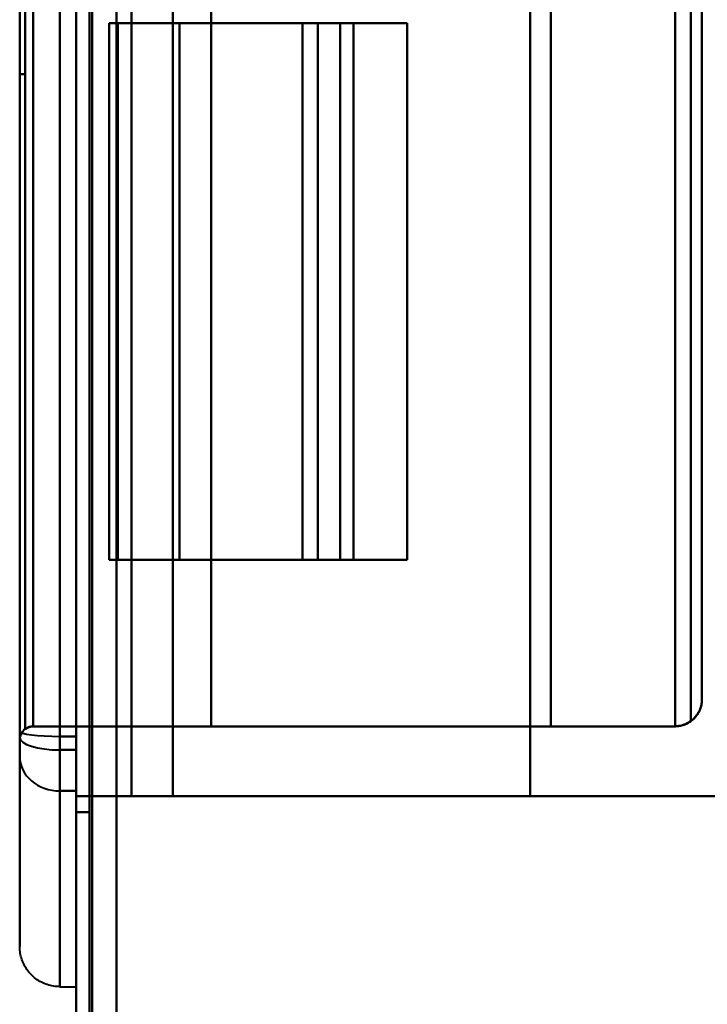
# Model space of a CAD drawing. Header units: millimetres. Extents: x -1110 to 1388, y -120 to 1267.
# Tile 39 of 88: x -372 to -347, y 494 to 530. Entities that reach past the tile are written whole.
import ezdxf

# ---------------------------------------------------------------- set-up
doc = ezdxf.new("R2010")
doc.units = ezdxf.units.MM
doc.layers.add('A-GENM', color=13, linetype='Continuous', lineweight=40)
doc.layers.add('G-IMPT', color=8, linetype='Continuous', lineweight=40)

# ---------------------------------------------------------------- blocks, each defined once
blk = doc.blocks.new('Maintenance r21 - Maintenance r21-755170-Droite')
at = {"layer": 'A-GENM'}
for p, q in [((-370, 0), (-370, 973.372)), ((-370, 973.372), (-370, 0))]:
    blk.add_line(p, q, dxfattribs=at)
blk = doc.blocks.new('NEXA 1000 CALQUES_dwg-755156-Droite')
at = {"layer": 'G-IMPT'}
for p, q in [((-370, 972.772), (-370, 128.972)), ((-370, 972.772), (-370, 128.972)), ((-370.6, 503.192), (-370.6, 598.552)), ((-370.6, 598.552), (-370.6, 503.192)), ((-370.6, 598.552), (-370.6, 503.192)), ((-370.6, 503.192), (-370.6, 598.552)), ((-370, 598.552), (-370, 503.192)), ((-370, 503.192), (-370, 598.552)), ((-370, 598.552), (-370, 503.192)), ((-370, 503.192), (-370, 598.552)), ((-372.1, 598.172), (-372.1, 503.572)), ((-372.1, 598.172), (-372.1, 503.572)), ((-372.1, 503.664), (-372.1, 598.081)), ((-372.1, 598.081), (-372.1, 503.664)), ((-372.1, 598.081), (-372.1, 503.664)), ((-372.1, 503.664), (-372.1, 598.081)), ((-370.6, 503.698), (-370.6, 598.047)), ((-370.6, 598.047), (-370.6, 503.698)), ((-370.6, 598.047), (-370.6, 503.698)), ((-370.6, 503.698), (-370.6, 598.047)), ((-370, 598.047), (-370, 503.698)), ((-370, 503.698), (-370, 598.047)), ((-370, 598.047), (-370, 503.698)), ((-370, 503.698), (-370, 598.047)), ((-372.1, 503.898), (-372.1, 597.846)), ((-372.1, 597.846), (-372.1, 503.898)), ((-372.1, 597.846), (-372.1, 503.898)), ((-372.1, 503.898), (-372.1, 597.846)), ((-346.7, 505.072), (-346.7, 596.672)), ((-346.7, 505.072), (-346.7, 596.672)), ((-372.1, 528.372), (-372.1, 573.372)), ((-372.1, 573.372), (-372.1, 528.372)), ((-372.1, 573.372), (-372.1, 528.372)), ((-372.1, 528.372), (-372.1, 573.372)), ((-371.9, 573.372), (-371.9, 528.372)), ((-371.9, 528.372), (-371.9, 573.372)), ((-371.9, 573.372), (-371.9, 528.372)), ((-371.9, 528.372), (-371.9, 573.372)), ((-368.765, 530.272), (-368.765, 510.272)), ((-368.45, 530.272), (-368.765, 530.272)), ((-368.765, 530.272), (-368.45, 530.272)), ((-368.765, 530.272), (-368.45, 530.272)), ((-368.45, 530.272), (-368.765, 530.272)), ((-361.568, 530.272), (-359.67, 530.272)), ((-359.67, 530.272), (-361.568, 530.272)), ((-359.67, 530.272), (-361.568, 530.272)), ((-361.568, 530.272), (-359.67, 530.272)), ((-360.995, 530.272), (-359.67, 530.272)), ((-359.67, 530.272), (-360.995, 530.272)), ((-359.67, 530.272), (-360.995, 530.272)), ((-360.995, 530.272), (-359.67, 530.272)), ((-357.67, 530.272), (-360.172, 530.272)), ((-360.172, 530.272), (-357.67, 530.272)), ((-360.172, 530.272), (-357.67, 530.272)), ((-357.67, 530.272), (-360.172, 530.272)), ((-359.67, 510.272), (-359.67, 530.272)), ((-359.67, 510.272), (-359.67, 530.272)), ((-357.67, 510.272), (-357.67, 530.272)), ((-368.765, 510.272), (-368.45, 510.272)), ((-368.45, 510.272), (-368.765, 510.272)), ((-368.45, 510.272), (-368.765, 510.272)), ((-368.765, 510.272), (-368.45, 510.272)), ((-359.67, 510.272), (-361.568, 510.272)), ((-361.568, 510.272), (-359.67, 510.272)), ((-361.568, 510.272), (-359.67, 510.272)), ((-359.67, 510.272), (-361.568, 510.272)), ((-359.67, 510.272), (-360.995, 510.272)), ((-360.995, 510.272), (-359.67, 510.272)), ((-360.995, 510.272), (-359.67, 510.272)), ((-359.67, 510.272), (-360.995, 510.272)), ((-360.172, 510.272), (-357.67, 510.272)), ((-357.67, 510.272), (-360.172, 510.272)), ((-357.67, 510.272), (-360.172, 510.272)), ((-360.172, 510.272), (-357.67, 510.272)), ((-364.972, 504.072), (-367.939, 504.072)), ((-367.939, 504.072), (-364.972, 504.072)), ((-364.972, 504.072), (-367.939, 504.072)), ((-367.939, 504.072), (-364.972, 504.072)), ((-372.1, 502.955), (-372.1, 503.898)), ((-372.1, 503.898), (-372.1, 502.955)), ((-372.1, 503.898), (-372.1, 502.955)), ((-372.1, 502.955), (-372.1, 503.898)), ((-372.1, 502.955), (-372.1, 503.664)), ((-372.1, 503.664), (-372.1, 502.955)), ((-372.1, 503.664), (-372.1, 502.955)), ((-372.1, 502.955), (-372.1, 503.664)), ((-370.6, 501.665), (-370.6, 503.698)), ((-370.6, 503.698), (-370.6, 501.665)), ((-370.6, 503.698), (-370.6, 501.665)), ((-370.6, 501.665), (-370.6, 503.698)), ((-370, 503.698), (-370, 501.665)), ((-370, 501.665), (-370, 503.698)), ((-370, 503.698), (-370, 501.665)), ((-370, 501.665), (-370, 503.698)), ((-372.1, 495.872), (-372.1, 502.955)), ((-372.1, 502.955), (-372.1, 495.872)), ((-372.1, 502.955), (-372.1, 495.872)), ((-372.1, 495.872), (-372.1, 502.955)), ((-370.6, 501.665), (-370.6, 503.192)), ((-370.6, 503.192), (-370.6, 501.665)), ((-370.6, 503.192), (-370.6, 501.665)), ((-370.6, 501.665), (-370.6, 503.192)), ((-370, 503.192), (-370, 501.968)), ((-370, 501.968), (-370, 503.192)), ((-370, 503.192), (-370, 501.968)), ((-370, 501.968), (-370, 503.192)), ((-370, 501.968), (-370, 501.665)), ((-370, 501.665), (-370, 501.968)), ((-370, 501.665), (-370, 501.968)), ((-370, 501.968), (-370, 501.665)), ((-370.6, 494.372), (-370.6, 501.665)), ((-370.6, 501.665), (-370.6, 494.372)), ((-370.6, 501.665), (-370.6, 494.372)), ((-370.6, 494.372), (-370.6, 501.665)), ((-370, 501.665), (-370, 494.372)), ((-370, 501.665), (-370, 500.872)), ((-370, 500.872), (-370, 501.665)), ((-370, 494.372), (-370, 501.665)), ((-370, 500.872), (-370, 501.665)), ((-370, 501.665), (-370, 500.872)), ((-370, 501.665), (-370, 494.372)), ((-370, 494.372), (-370, 501.665)), ((-367.938, 501.472), (-366.399, 501.472)), ((-366.399, 501.472), (-367.938, 501.472)), ((-367.938, 501.472), (-366.399, 501.472)), ((-366.399, 501.472), (-367.938, 501.472)), ((-370.6, 494.372), (-370, 494.372)), ((-370.6, 494.372), (-370, 494.372))]:
    blk.add_line(p, q, dxfattribs=at)
at = {"layer": 'G-IMPT', "flags": 128}
for points in [[(-370, 972.772), (-370, 761.822), (-370, 550.872), (-370, 339.922), (-370, 128.972)], [(-370, 128.972), (-370, 339.922), (-370, 550.872), (-370, 761.822), (-370, 972.772)], [(-370, 128.972), (-370, 339.922), (-370, 550.872), (-370, 761.822), (-370, 972.772)], [(-370, 972.772), (-370, 761.822), (-370, 550.872), (-370, 339.922), (-370, 128.972)], [(-370, 972.772), (-370, 761.822), (-370, 550.872), (-370, 339.922), (-370, 128.972)], [(-370, 972.772), (-370, 761.822), (-370, 550.872), (-370, 339.922), (-370, 128.972)], [(-370, 128.972), (-370, 339.922), (-370, 550.872), (-370, 761.822), (-370, 972.772)], [(-370, 128.972), (-370, 339.922), (-370, 550.872), (-370, 761.822), (-370, 972.772)], [(-369.5, 972.772), (-369.5, 761.822), (-369.5, 550.872), (-369.5, 339.922), (-369.5, 128.972)], [(-369.5, 128.972), (-369.5, 339.922), (-369.5, 550.872), (-369.5, 761.822), (-369.5, 972.772)], [(-369.5, 128.972), (-369.5, 339.922), (-369.5, 550.872), (-369.5, 761.822), (-369.5, 972.772)], [(-369.5, 972.772), (-369.5, 761.822), (-369.5, 550.872), (-369.5, 339.922), (-369.5, 128.972)], [(-369.4, 128.972), (-369.4, 339.922), (-369.4, 550.872), (-369.4, 761.822), (-369.4, 972.772)], [(-369.4, 128.972), (-369.4, 339.922), (-369.4, 550.872), (-369.4, 761.822), (-369.4, 972.772)], [(-369.4, 128.972), (-369.4, 339.922), (-369.4, 550.872), (-369.4, 761.822), (-369.4, 972.772)], [(-369.4, 972.772), (-369.4, 761.822), (-369.4, 550.872), (-369.4, 339.922), (-369.4, 128.972)], [(-369.4, 972.772), (-369.4, 761.822), (-369.4, 550.872), (-369.4, 339.922), (-369.4, 128.972)], [(-369.4, 972.772), (-369.4, 761.822), (-369.4, 550.872), (-369.4, 339.922), (-369.4, 128.972)], [(-369.4, 128.972), (-369.4, 339.922), (-369.4, 550.872), (-369.4, 761.822), (-369.4, 972.772)], [(-369.4, 972.772), (-369.4, 761.822), (-369.4, 550.872), (-369.4, 339.922), (-369.4, 128.972)], [(-369.4, 128.972), (-369.4, 339.922), (-369.4, 550.872), (-369.4, 761.822), (-369.4, 972.772)], [(-369.4, 972.772), (-369.4, 761.822), (-369.4, 550.872), (-369.4, 339.922), (-369.4, 128.972)], [(-369.4, 972.772), (-369.4, 761.822), (-369.4, 550.872), (-369.4, 339.922), (-369.4, 128.972)], [(-369.4, 128.972), (-369.4, 339.922), (-369.4, 550.872), (-369.4, 761.822), (-369.4, 972.772)], [(-368.5, 972.272), (-368.5, 761.572), (-368.5, 550.872), (-368.5, 340.172), (-368.5, 129.472)], [(-368.5, 129.472), (-368.5, 340.172), (-368.5, 550.872), (-368.5, 761.572), (-368.5, 972.272)], [(-368.5, 972.272), (-368.5, 761.572), (-368.5, 550.872), (-368.5, 340.172), (-368.5, 129.472)], [(-368.5, 129.472), (-368.5, 340.172), (-368.5, 550.872), (-368.5, 761.572), (-368.5, 972.272)], [(-368.5, 972.272), (-368.5, 761.572), (-368.5, 550.872), (-368.5, 340.172), (-368.5, 129.472)], [(-368.5, 129.472), (-368.5, 340.172), (-368.5, 550.872), (-368.5, 761.572), (-368.5, 972.272)], [(-368.5, 972.272), (-368.5, 761.572), (-368.5, 550.872), (-368.5, 340.172), (-368.5, 129.472)], [(-368.5, 129.472), (-368.5, 340.172), (-368.5, 550.872), (-368.5, 761.572), (-368.5, 972.272)], [(-368.5, 129.472), (-368.5, 340.172), (-368.5, 550.872), (-368.5, 761.572), (-368.5, 972.272)], [(-368.5, 972.272), (-368.5, 761.572), (-368.5, 550.872), (-368.5, 340.172), (-368.5, 129.472)], [(-368.5, 129.472), (-368.5, 340.172), (-368.5, 550.872), (-368.5, 761.572), (-368.5, 972.272)], [(-368.5, 972.272), (-368.5, 761.572), (-368.5, 550.872), (-368.5, 340.172), (-368.5, 129.472)], [(-368.5, 972.272), (-368.5, 761.572), (-368.5, 550.872), (-368.5, 340.172), (-368.5, 129.472)], [(-368.5, 129.472), (-368.5, 340.172), (-368.5, 550.872), (-368.5, 761.572), (-368.5, 972.272)], [(-368.5, 972.272), (-368.5, 761.572), (-368.5, 550.872), (-368.5, 340.172), (-368.5, 129.472)], [(-368.5, 129.472), (-368.5, 340.172), (-368.5, 550.872), (-368.5, 761.572), (-368.5, 972.272)], [(-370, 500.872), (-370, 525.872), (-370, 550.872), (-370, 575.872), (-370, 600.872)], [(-370, 600.872), (-370, 575.872), (-370, 550.872), (-370, 525.872), (-370, 500.872)], [(-370, 600.872), (-370, 575.872), (-370, 550.872), (-370, 525.872), (-370, 500.872)], [(-370, 500.872), (-370, 525.872), (-370, 550.872), (-370, 575.872), (-370, 600.872)], [(-369.5, 500.872), (-369.5, 525.872), (-369.5, 550.872), (-369.5, 575.872), (-369.5, 600.872)], [(-369.5, 600.872), (-369.5, 575.872), (-369.5, 550.872), (-369.5, 525.872), (-369.5, 500.872)], [(-369.5, 600.872), (-369.5, 575.872), (-369.5, 550.872), (-369.5, 525.872), (-369.5, 500.872)], [(-369.5, 500.872), (-369.5, 525.872), (-369.5, 550.872), (-369.5, 575.872), (-369.5, 600.872)], [(-370, 501.472), (-370, 526.172), (-370, 550.872), (-370, 575.572), (-370, 600.272)], [(-370, 600.272), (-370, 575.572), (-370, 550.872), (-370, 526.172), (-370, 501.472)], [(-370, 501.472), (-370, 526.172), (-370, 550.872), (-370, 575.572), (-370, 600.272)], [(-370, 600.272), (-370, 575.572), (-370, 550.872), (-370, 526.172), (-370, 501.472)], [(-370, 600.272), (-370, 575.572), (-370, 550.872), (-370, 526.172), (-370, 501.472)], [(-370, 501.472), (-370, 526.172), (-370, 550.872), (-370, 575.572), (-370, 600.272)], [(-370, 600.272), (-370, 575.572), (-370, 550.872), (-370, 526.172), (-370, 501.472)], [(-370, 501.472), (-370, 526.172), (-370, 550.872), (-370, 575.572), (-370, 600.272)], [(-367.938, 600.272), (-367.938, 575.572), (-367.938, 550.872), (-367.938, 526.172), (-367.938, 501.472)], [(-367.938, 501.472), (-367.938, 526.172), (-367.938, 550.872), (-367.938, 575.572), (-367.938, 600.272)], [(-367.938, 600.272), (-367.938, 575.572), (-367.938, 550.872), (-367.938, 526.172), (-367.938, 501.472)], [(-367.938, 501.472), (-367.938, 526.172), (-367.938, 550.872), (-367.938, 575.572), (-367.938, 600.272)], [(-366.399, 501.472), (-366.399, 526.172), (-366.399, 550.872), (-366.399, 575.572), (-366.399, 600.272)], [(-366.399, 600.272), (-366.399, 575.572), (-366.399, 550.872), (-366.399, 526.172), (-366.399, 501.472)], [(-366.399, 501.472), (-366.399, 526.172), (-366.399, 550.872), (-366.399, 575.572), (-366.399, 600.272)], [(-366.399, 600.272), (-366.399, 575.572), (-366.399, 550.872), (-366.399, 526.172), (-366.399, 501.472)], [(-353.1, 600.272), (-353.1, 575.572), (-353.1, 550.872), (-353.1, 526.172), (-353.1, 501.472)], [(-353.1, 501.472), (-353.1, 526.172), (-353.1, 550.872), (-353.1, 575.572), (-353.1, 600.272)], [(-353.1, 501.472), (-353.1, 526.172), (-353.1, 550.872), (-353.1, 575.572), (-353.1, 600.272)], [(-353.1, 600.272), (-353.1, 575.572), (-353.1, 550.872), (-353.1, 526.172), (-353.1, 501.472)], [(-372.1, 503.572), (-372.1, 527.222), (-372.1, 550.872), (-372.1, 574.522), (-372.1, 598.172)], [(-372.1, 598.172), (-372.1, 574.522), (-372.1, 550.872), (-372.1, 527.222), (-372.1, 503.572)], [(-372.1, 503.572), (-372.1, 527.222), (-372.1, 550.872), (-372.1, 574.522), (-372.1, 598.172)], [(-372.1, 598.172), (-372.1, 574.522), (-372.1, 550.872), (-372.1, 527.222), (-372.1, 503.572)], [(-372.1, 598.172), (-372.1, 574.522), (-372.1, 550.872), (-372.1, 527.222), (-372.1, 503.572)], [(-372.1, 503.572), (-372.1, 527.222), (-372.1, 550.872), (-372.1, 574.522), (-372.1, 598.172)], [(-372.1, 598.172), (-372.1, 574.522), (-372.1, 550.872), (-372.1, 527.222), (-372.1, 503.572)], [(-372.1, 503.572), (-372.1, 527.222), (-372.1, 550.872), (-372.1, 574.522), (-372.1, 598.172)], [(-372.1, 598.081), (-372.1, 592.342), (-372.1, 586.536), (-372.1, 580.674), (-372.1, 574.763), (-372.1, 568.815), (-372.1, 562.838), (-372.1, 556.842), (-372.1, 550.836), (-372.1, 544.83), (-372.1, 538.834), (-372.1, 532.857), (-372.1, 526.909), (-372.1, 520.999), (-372.1, 515.137), (-372.1, 509.333), (-372.1, 503.664)], [(-372.1, 503.664), (-372.1, 509.403), (-372.1, 515.208), (-372.1, 521.071), (-372.1, 526.981), (-372.1, 532.93), (-372.1, 538.907), (-372.1, 544.903), (-372.1, 550.909), (-372.1, 556.915), (-372.1, 562.911), (-372.1, 568.888), (-372.1, 574.836), (-372.1, 580.745), (-372.1, 586.607), (-372.1, 592.412), (-372.1, 598.081)], [(-372.1, 503.898), (-372.1, 517.848), (-372.1, 531.851), (-372.1, 545.885), (-372.1, 559.926), (-372.1, 573.953), (-372.1, 587.943), (-372.1, 597.846)], [(-372.1, 597.846), (-372.1, 583.896), (-372.1, 569.893), (-372.1, 555.86), (-372.1, 541.818), (-372.1, 527.792), (-372.1, 513.802), (-372.1, 503.898)], [(-371.896, 597.769), (-371.896, 574.321), (-371.896, 550.872), (-371.896, 527.424), (-371.896, 503.975)], [(-371.896, 503.975), (-371.896, 527.424), (-371.896, 550.872), (-371.896, 574.321), (-371.896, 597.769)], [(-371.896, 597.769), (-371.896, 574.321), (-371.896, 550.872), (-371.896, 527.424), (-371.896, 503.975)], [(-371.896, 503.975), (-371.896, 527.424), (-371.896, 550.872), (-371.896, 574.321), (-371.896, 597.769)], [(-371.6, 597.672), (-371.6, 574.272), (-371.6, 550.872), (-371.6, 527.472), (-371.6, 504.072)], [(-371.6, 504.072), (-371.6, 527.472), (-371.6, 550.872), (-371.6, 574.272), (-371.6, 597.672)], [(-371.6, 504.072), (-371.6, 527.472), (-371.6, 550.872), (-371.6, 574.272), (-371.6, 597.672)], [(-371.6, 597.672), (-371.6, 574.272), (-371.6, 550.872), (-371.6, 527.472), (-371.6, 504.072)], [(-367.939, 597.672), (-367.939, 574.272), (-367.939, 550.872), (-367.939, 527.472), (-367.939, 504.072)], [(-367.939, 504.072), (-367.939, 527.472), (-367.939, 550.872), (-367.939, 574.272), (-367.939, 597.672)], [(-367.939, 504.072), (-367.939, 527.472), (-367.939, 550.872), (-367.939, 574.272), (-367.939, 597.672)], [(-367.939, 597.672), (-367.939, 574.272), (-367.939, 550.872), (-367.939, 527.472), (-367.939, 504.072)], [(-364.972, 504.072), (-364.972, 527.472), (-364.972, 550.872), (-364.972, 574.272), (-364.972, 597.672)], [(-364.972, 597.672), (-364.972, 574.272), (-364.972, 550.872), (-364.972, 527.472), (-364.972, 504.072)], [(-364.972, 504.072), (-364.972, 527.472), (-364.972, 550.872), (-364.972, 574.272), (-364.972, 597.672)], [(-364.972, 597.672), (-364.972, 574.272), (-364.972, 550.872), (-364.972, 527.472), (-364.972, 504.072)], [(-352.322, 597.672), (-352.322, 574.272), (-352.322, 550.872), (-352.322, 527.472), (-352.322, 504.072)], [(-352.322, 504.072), (-352.322, 527.472), (-352.322, 550.872), (-352.322, 574.272), (-352.322, 597.672)], [(-352.322, 504.072), (-352.322, 527.472), (-352.322, 550.872), (-352.322, 574.272), (-352.322, 597.672)], [(-352.322, 597.672), (-352.322, 574.272), (-352.322, 550.872), (-352.322, 527.472), (-352.322, 504.072)], [(-347.7, 504.072), (-347.7, 527.472), (-347.7, 550.872), (-347.7, 574.272), (-347.7, 597.672)], [(-347.7, 597.672), (-347.7, 574.272), (-347.7, 550.872), (-347.7, 527.472), (-347.7, 504.072)], [(-347.7, 504.072), (-347.7, 527.472), (-347.7, 550.872), (-347.7, 574.272), (-347.7, 597.672)], [(-347.7, 597.672), (-347.7, 574.272), (-347.7, 550.872), (-347.7, 527.472), (-347.7, 504.072)], [(-347.109, 597.479), (-347.109, 574.175), (-347.109, 550.872), (-347.109, 527.569), (-347.109, 504.266)], [(-347.109, 504.266), (-347.109, 527.569), (-347.109, 550.872), (-347.109, 574.175), (-347.109, 597.479)], [(-347.109, 597.479), (-347.109, 574.175), (-347.109, 550.872), (-347.109, 527.569), (-347.109, 504.266)], [(-347.109, 504.266), (-347.109, 527.569), (-347.109, 550.872), (-347.109, 574.175), (-347.109, 597.479)], [(-346.7, 505.072), (-346.7, 527.972), (-346.7, 550.872), (-346.7, 573.772), (-346.7, 596.672)], [(-346.7, 596.672), (-346.7, 573.772), (-346.7, 550.872), (-346.7, 527.972), (-346.7, 505.072)], [(-346.7, 505.072), (-346.7, 527.972), (-346.7, 550.872), (-346.7, 573.772), (-346.7, 596.672)], [(-346.7, 596.672), (-346.7, 573.772), (-346.7, 550.872), (-346.7, 527.972), (-346.7, 505.072)], [(-346.7, 596.672), (-346.7, 573.772), (-346.7, 550.872), (-346.7, 527.972), (-346.7, 505.072)], [(-346.7, 596.672), (-346.7, 573.772), (-346.7, 550.872), (-346.7, 527.972), (-346.7, 505.072)], [(-346.7, 505.072), (-346.7, 527.972), (-346.7, 550.872), (-346.7, 573.772), (-346.7, 596.672)], [(-346.7, 505.072), (-346.7, 527.972), (-346.7, 550.872), (-346.7, 573.772), (-346.7, 596.672)], [(-372.1, 528.372), (-372.1, 539.622), (-372.1, 550.872), (-372.1, 562.122), (-372.1, 573.372)], [(-372.1, 573.372), (-372.1, 562.122), (-372.1, 550.872), (-372.1, 539.622), (-372.1, 528.372)], [(-372.1, 528.372), (-372.1, 539.622), (-372.1, 550.872), (-372.1, 562.122), (-372.1, 573.372)], [(-372.1, 573.372), (-372.1, 562.122), (-372.1, 550.872), (-372.1, 539.622), (-372.1, 528.372)], [(-371.9, 573.372), (-371.9, 562.122), (-371.9, 550.872), (-371.9, 539.622), (-371.9, 528.372)], [(-371.9, 528.372), (-371.9, 539.622), (-371.9, 550.872), (-371.9, 562.122), (-371.9, 573.372)], [(-371.9, 528.372), (-371.9, 539.622), (-371.9, 550.872), (-371.9, 562.122), (-371.9, 573.372)], [(-371.9, 573.372), (-371.9, 562.122), (-371.9, 550.872), (-371.9, 539.622), (-371.9, 528.372)], [(-370, 530.398), (-370, 540.398), (-370, 550.398), (-370, 560.398), (-370, 570.398)], [(-370, 531.347), (-370, 524.002), (-370, 516.657), (-370, 509.312), (-370, 501.968)], [(-370, 501.968), (-370, 509.312), (-370, 516.657), (-370, 524.002), (-370, 531.347)], [(-369.5, 500.872), (-369.5, 508.491), (-369.5, 516.109), (-369.5, 523.728), (-369.5, 531.347)], [(-369.5, 531.347), (-369.5, 523.728), (-369.5, 516.109), (-369.5, 508.491), (-369.5, 500.872)], [(-370, 501.968), (-370, 509.075), (-370, 516.183), (-370, 523.29), (-370, 530.398)], [(-370, 530.398), (-370, 523.29), (-370, 516.183), (-370, 509.075), (-370, 501.968)], [(-369.5, 500.872), (-369.5, 508.254), (-369.5, 515.635), (-369.5, 523.017), (-369.5, 530.398)], [(-369.5, 530.398), (-369.5, 523.017), (-369.5, 515.635), (-369.5, 508.254), (-369.5, 500.872)], [(-360.995, 530.272), (-362.938, 530.272), (-364.88, 530.272), (-366.823, 530.272), (-368.765, 530.272)], [(-368.765, 530.272), (-366.823, 530.272), (-364.88, 530.272), (-362.938, 530.272), (-360.995, 530.272)], [(-368.765, 510.272), (-368.765, 515.272), (-368.765, 520.272), (-368.765, 525.272), (-368.765, 530.272)], [(-368.765, 530.272), (-368.765, 525.272), (-368.765, 520.272), (-368.765, 515.272), (-368.765, 510.272)], [(-368.765, 510.272), (-368.765, 515.272), (-368.765, 520.272), (-368.765, 525.272), (-368.765, 530.272)], [(-368.765, 530.272), (-368.765, 525.272), (-368.765, 520.272), (-368.765, 515.272), (-368.765, 510.272)], [(-368.765, 510.272), (-368.765, 515.272), (-368.765, 520.272), (-368.765, 525.272), (-368.765, 530.272)], [(-368.765, 530.272), (-368.765, 525.272), (-368.765, 520.272), (-368.765, 515.272), (-368.765, 510.272)], [(-368.765, 510.272), (-368.765, 515.272), (-368.765, 520.272), (-368.765, 525.272), (-368.765, 530.272)], [(-360.995, 530.272), (-362.938, 530.272), (-364.88, 530.272), (-366.823, 530.272), (-368.765, 530.272)], [(-368.765, 530.272), (-368.765, 525.272), (-368.765, 520.272), (-368.765, 515.272), (-368.765, 510.272)], [(-368.765, 530.272), (-366.823, 530.272), (-364.88, 530.272), (-362.938, 530.272), (-360.995, 530.272)], [(-368.45, 530.272), (-367.874, 530.272), (-367.298, 530.272), (-366.722, 530.272), (-366.146, 530.272)], [(-366.146, 530.272), (-366.722, 530.272), (-367.298, 530.272), (-367.874, 530.272), (-368.45, 530.272)], [(-368.45, 530.272), (-368.45, 525.272), (-368.45, 520.272), (-368.45, 515.272), (-368.45, 510.272)], [(-368.45, 510.272), (-368.45, 515.272), (-368.45, 520.272), (-368.45, 525.272), (-368.45, 530.272)], [(-368.45, 530.272), (-367.874, 530.272), (-367.298, 530.272), (-366.722, 530.272), (-366.146, 530.272)], [(-368.45, 510.272), (-368.45, 515.272), (-368.45, 520.272), (-368.45, 525.272), (-368.45, 530.272)], [(-368.45, 530.272), (-368.45, 525.272), (-368.45, 520.272), (-368.45, 515.272), (-368.45, 510.272)], [(-366.146, 530.272), (-366.722, 530.272), (-367.298, 530.272), (-367.874, 530.272), (-368.45, 530.272)], [(-366.146, 530.272), (-364.653, 530.272), (-363.159, 530.272), (-361.666, 530.272), (-360.172, 530.272)], [(-360.172, 530.272), (-361.666, 530.272), (-363.159, 530.272), (-364.653, 530.272), (-366.146, 530.272)], [(-366.146, 530.272), (-366.146, 525.272), (-366.146, 520.272), (-366.146, 515.272), (-366.146, 510.272)], [(-366.146, 510.272), (-366.146, 515.272), (-366.146, 520.272), (-366.146, 525.272), (-366.146, 530.272)], [(-366.146, 530.272), (-364.653, 530.272), (-363.159, 530.272), (-361.666, 530.272), (-360.172, 530.272)], [(-366.146, 510.272), (-366.146, 515.272), (-366.146, 520.272), (-366.146, 525.272), (-366.146, 530.272)], [(-366.146, 530.272), (-366.146, 525.272), (-366.146, 520.272), (-366.146, 515.272), (-366.146, 510.272)], [(-360.172, 530.272), (-361.666, 530.272), (-363.159, 530.272), (-364.653, 530.272), (-366.146, 530.272)], [(-361.568, 530.272), (-360.594, 530.272), (-359.619, 530.272), (-358.645, 530.272), (-357.67, 530.272)], [(-361.568, 510.272), (-361.568, 515.272), (-361.568, 520.272), (-361.568, 525.272), (-361.568, 530.272)], [(-357.67, 530.272), (-358.645, 530.272), (-359.619, 530.272), (-360.594, 530.272), (-361.568, 530.272)], [(-361.568, 530.272), (-361.568, 525.272), (-361.568, 520.272), (-361.568, 515.272), (-361.568, 510.272)], [(-361.568, 510.272), (-361.568, 515.272), (-361.568, 520.272), (-361.568, 525.272), (-361.568, 530.272)], [(-361.568, 530.272), (-360.594, 530.272), (-359.619, 530.272), (-358.645, 530.272), (-357.67, 530.272)], [(-357.67, 530.272), (-358.645, 530.272), (-359.619, 530.272), (-360.594, 530.272), (-361.568, 530.272)], [(-361.568, 530.272), (-361.568, 525.272), (-361.568, 520.272), (-361.568, 515.272), (-361.568, 510.272)], [(-360.995, 510.272), (-360.995, 515.272), (-360.995, 520.272), (-360.995, 525.272), (-360.995, 530.272)], [(-360.995, 530.272), (-360.995, 525.272), (-360.995, 520.272), (-360.995, 515.272), (-360.995, 510.272)], [(-360.995, 510.272), (-360.995, 515.272), (-360.995, 520.272), (-360.995, 525.272), (-360.995, 530.272)], [(-360.995, 530.272), (-360.995, 525.272), (-360.995, 520.272), (-360.995, 515.272), (-360.995, 510.272)], [(-360.172, 530.272), (-360.172, 525.272), (-360.172, 520.272), (-360.172, 515.272), (-360.172, 510.272)], [(-360.172, 510.272), (-360.172, 515.272), (-360.172, 520.272), (-360.172, 525.272), (-360.172, 530.272)], [(-360.172, 510.272), (-360.172, 515.272), (-360.172, 520.272), (-360.172, 525.272), (-360.172, 530.272)], [(-360.172, 530.272), (-360.172, 525.272), (-360.172, 520.272), (-360.172, 515.272), (-360.172, 510.272)], [(-359.67, 510.272), (-359.67, 515.272), (-359.67, 520.272), (-359.67, 525.272), (-359.67, 530.272)], [(-359.67, 530.272), (-359.67, 525.272), (-359.67, 520.272), (-359.67, 515.272), (-359.67, 510.272)], [(-359.67, 510.272), (-359.67, 515.272), (-359.67, 520.272), (-359.67, 525.272), (-359.67, 530.272)], [(-359.67, 530.272), (-359.67, 525.272), (-359.67, 520.272), (-359.67, 515.272), (-359.67, 510.272)], [(-359.67, 510.272), (-359.67, 515.272), (-359.67, 520.272), (-359.67, 525.272), (-359.67, 530.272)], [(-359.67, 530.272), (-359.67, 525.272), (-359.67, 520.272), (-359.67, 515.272), (-359.67, 510.272)], [(-359.67, 510.272), (-359.67, 515.272), (-359.67, 520.272), (-359.67, 525.272), (-359.67, 530.272)], [(-359.67, 530.272), (-359.67, 525.272), (-359.67, 520.272), (-359.67, 515.272), (-359.67, 510.272)], [(-357.67, 530.272), (-357.67, 525.272), (-357.67, 520.272), (-357.67, 515.272), (-357.67, 510.272)], [(-357.67, 530.272), (-357.67, 525.272), (-357.67, 520.272), (-357.67, 515.272), (-357.67, 510.272)], [(-357.67, 510.272), (-357.67, 515.272), (-357.67, 520.272), (-357.67, 525.272), (-357.67, 530.272)], [(-357.67, 510.272), (-357.67, 515.272), (-357.67, 520.272), (-357.67, 525.272), (-357.67, 530.272)], [(-357.67, 530.272), (-357.67, 525.272), (-357.67, 520.272), (-357.67, 515.272), (-357.67, 510.272)], [(-357.67, 530.272), (-357.67, 525.272), (-357.67, 520.272), (-357.67, 515.272), (-357.67, 510.272)], [(-357.67, 510.272), (-357.67, 515.272), (-357.67, 520.272), (-357.67, 525.272), (-357.67, 530.272)], [(-357.67, 510.272), (-357.67, 515.272), (-357.67, 520.272), (-357.67, 525.272), (-357.67, 530.272)], [(-371.9, 528.372), (-371.95, 528.372), (-372, 528.372), (-372.05, 528.372), (-372.1, 528.372)], [(-371.9, 528.372), (-371.95, 528.372), (-372, 528.372), (-372.05, 528.372), (-372.1, 528.372)], [(-372.1, 528.372), (-372.05, 528.372), (-372, 528.372), (-371.95, 528.372), (-371.9, 528.372)], [(-372.1, 528.372), (-372.05, 528.372), (-372, 528.372), (-371.95, 528.372), (-371.9, 528.372)], [(-372.1, 528.372), (-372.05, 528.372), (-372, 528.372), (-371.95, 528.372), (-371.9, 528.372)], [(-371.9, 528.372), (-371.95, 528.372), (-372, 528.372), (-372.05, 528.372), (-372.1, 528.372)], [(-372.1, 528.372), (-372.05, 528.372), (-372, 528.372), (-371.95, 528.372), (-371.9, 528.372)], [(-371.9, 528.372), (-371.95, 528.372), (-372, 528.372), (-372.05, 528.372), (-372.1, 528.372)], [(-368.765, 510.272), (-366.823, 510.272), (-364.88, 510.272), (-362.938, 510.272), (-360.995, 510.272)], [(-360.995, 510.272), (-362.938, 510.272), (-364.88, 510.272), (-366.823, 510.272), (-368.765, 510.272)], [(-368.765, 510.272), (-366.823, 510.272), (-364.88, 510.272), (-362.938, 510.272), (-360.995, 510.272)], [(-360.995, 510.272), (-362.938, 510.272), (-364.88, 510.272), (-366.823, 510.272), (-368.765, 510.272)], [(-366.146, 510.272), (-366.722, 510.272), (-367.298, 510.272), (-367.874, 510.272), (-368.45, 510.272)], [(-368.45, 510.272), (-367.874, 510.272), (-367.298, 510.272), (-366.722, 510.272), (-366.146, 510.272)], [(-366.146, 510.272), (-366.722, 510.272), (-367.298, 510.272), (-367.874, 510.272), (-368.45, 510.272)], [(-368.45, 510.272), (-367.874, 510.272), (-367.298, 510.272), (-366.722, 510.272), (-366.146, 510.272)], [(-360.172, 510.272), (-361.666, 510.272), (-363.159, 510.272), (-364.653, 510.272), (-366.146, 510.272)], [(-366.146, 510.272), (-364.653, 510.272), (-363.159, 510.272), (-361.666, 510.272), (-360.172, 510.272)], [(-360.172, 510.272), (-361.666, 510.272), (-363.159, 510.272), (-364.653, 510.272), (-366.146, 510.272)], [(-366.146, 510.272), (-364.653, 510.272), (-363.159, 510.272), (-361.666, 510.272), (-360.172, 510.272)], [(-361.568, 510.272), (-360.594, 510.272), (-359.619, 510.272), (-358.645, 510.272), (-357.67, 510.272)], [(-357.67, 510.272), (-358.645, 510.272), (-359.619, 510.272), (-360.594, 510.272), (-361.568, 510.272)], [(-357.67, 510.272), (-358.645, 510.272), (-359.619, 510.272), (-360.594, 510.272), (-361.568, 510.272)], [(-361.568, 510.272), (-360.594, 510.272), (-359.619, 510.272), (-358.645, 510.272), (-357.67, 510.272)], [(-371.6, 504.072), (-370.685, 504.072), (-369.77, 504.072), (-368.855, 504.072), (-367.939, 504.072)], [(-367.939, 504.072), (-368.855, 504.072), (-369.77, 504.072), (-370.685, 504.072), (-371.6, 504.072)], [(-371.6, 504.072), (-365.625, 504.072), (-359.65, 504.072), (-353.675, 504.072), (-347.7, 504.072)], [(-347.7, 504.072), (-353.675, 504.072), (-359.65, 504.072), (-365.625, 504.072), (-371.6, 504.072)], [(-371.6, 504.072), (-365.625, 504.072), (-359.65, 504.072), (-353.675, 504.072), (-347.7, 504.072)], [(-347.7, 504.072), (-353.675, 504.072), (-359.65, 504.072), (-365.625, 504.072), (-371.6, 504.072)], [(-371.6, 504.072), (-370.685, 504.072), (-369.77, 504.072), (-368.855, 504.072), (-367.939, 504.072)], [(-367.939, 504.072), (-368.855, 504.072), (-369.77, 504.072), (-370.685, 504.072), (-371.6, 504.072)], [(-364.972, 504.072), (-361.809, 504.072), (-358.647, 504.072), (-355.485, 504.072), (-352.322, 504.072)], [(-352.322, 504.072), (-355.485, 504.072), (-358.647, 504.072), (-361.809, 504.072), (-364.972, 504.072)], [(-352.322, 504.072), (-355.485, 504.072), (-358.647, 504.072), (-361.809, 504.072), (-364.972, 504.072)], [(-364.972, 504.072), (-361.809, 504.072), (-358.647, 504.072), (-355.485, 504.072), (-352.322, 504.072)], [(-352.322, 504.072), (-351.167, 504.072), (-350.011, 504.072), (-348.856, 504.072), (-347.7, 504.072)], [(-347.7, 504.072), (-348.856, 504.072), (-350.011, 504.072), (-351.167, 504.072), (-352.322, 504.072)], [(-347.7, 504.072), (-348.856, 504.072), (-350.011, 504.072), (-351.167, 504.072), (-352.322, 504.072)], [(-352.322, 504.072), (-351.167, 504.072), (-350.011, 504.072), (-348.856, 504.072), (-347.7, 504.072)], [(-372.1, 502.955), (-372.1, 502.982), (-372.1, 503.011), (-372.1, 503.042), (-372.1, 503.075), (-372.1, 503.109), (-372.1, 503.145), (-372.1, 503.182), (-372.1, 503.221), (-372.1, 503.26), (-372.1, 503.302), (-372.1, 503.344), (-372.1, 503.388), (-372.1, 503.433), (-372.1, 503.478), (-372.1, 503.525), (-372.1, 503.573), (-372.1, 503.621), (-372.1, 503.67), (-372.1, 503.72), (-372.1, 503.77), (-372.1, 503.821), (-372.1, 503.872), (-372.1, 503.898)], [(-372.1, 503.898), (-372.1, 503.847), (-372.1, 503.796), (-372.1, 503.745), (-372.1, 503.695), (-372.1, 503.646), (-372.1, 503.597), (-372.1, 503.549), (-372.1, 503.502), (-372.1, 503.456), (-372.1, 503.41), (-372.1, 503.366), (-372.1, 503.323), (-372.1, 503.281), (-372.1, 503.241), (-372.1, 503.201), (-372.1, 503.163), (-372.1, 503.127), (-372.1, 503.092), (-372.1, 503.059), (-372.1, 503.027), (-372.1, 502.997), (-372.1, 502.969), (-372.1, 502.955)], [(-372.1, 503.664), (-372.1, 503.615), (-372.1, 503.566), (-372.1, 503.519), (-372.1, 503.472), (-372.1, 503.427), (-372.1, 503.382), (-372.1, 503.339), (-372.1, 503.296), (-372.1, 503.255), (-372.1, 503.215), (-372.1, 503.177), (-372.1, 503.14), (-372.1, 503.104), (-372.1, 503.071), (-372.1, 503.038), (-372.1, 503.008), (-372.1, 502.979), (-372.1, 502.955)], [(-372.1, 502.955), (-372.1, 502.982), (-372.1, 503.011), (-372.1, 503.042), (-372.1, 503.075), (-372.1, 503.109), (-372.1, 503.145), (-372.1, 503.182), (-372.1, 503.221), (-372.1, 503.26), (-372.1, 503.302), (-372.1, 503.344), (-372.1, 503.388), (-372.1, 503.433), (-372.1, 503.478), (-372.1, 503.525), (-372.1, 503.573), (-372.1, 503.621), (-372.1, 503.664)], [(-370, 503.698), (-370.15, 503.698), (-370.3, 503.698), (-370.45, 503.698), (-370.6, 503.698)], [(-370.6, 503.698), (-370.45, 503.698), (-370.3, 503.698), (-370.15, 503.698), (-370, 503.698)], [(-370, 503.698), (-370.15, 503.698), (-370.3, 503.698), (-370.45, 503.698), (-370.6, 503.698)], [(-370.6, 503.698), (-370.45, 503.698), (-370.3, 503.698), (-370.15, 503.698), (-370, 503.698)], [(-372.1, 495.872), (-372.1, 495.913), (-372.1, 496.034), (-372.1, 496.235), (-372.1, 496.517), (-372.1, 496.878), (-372.1, 497.318), (-372.1, 497.837), (-372.1, 498.433), (-372.1, 499.106), (-372.1, 499.854), (-372.1, 500.677), (-372.1, 501.573), (-372.1, 502.54), (-372.1, 502.955)], [(-372.1, 502.955), (-372.1, 501.959), (-372.1, 501.034), (-372.1, 500.181), (-372.1, 499.402), (-372.1, 498.698), (-372.1, 498.071), (-372.1, 497.52), (-372.1, 497.048), (-372.1, 496.654), (-372.1, 496.34), (-372.1, 496.106), (-372.1, 495.952), (-372.1, 495.879), (-372.1, 495.872)], [(-372.1, 495.872), (-372.1, 495.913), (-372.1, 496.034), (-372.1, 496.235), (-372.1, 496.517), (-372.1, 496.878), (-372.1, 497.318), (-372.1, 497.837), (-372.1, 498.433), (-372.1, 499.106), (-372.1, 499.854), (-372.1, 500.677), (-372.1, 501.573), (-372.1, 502.54), (-372.1, 502.955)], [(-372.1, 502.955), (-372.1, 501.959), (-372.1, 501.034), (-372.1, 500.181), (-372.1, 499.402), (-372.1, 498.698), (-372.1, 498.071), (-372.1, 497.52), (-372.1, 497.048), (-372.1, 496.654), (-372.1, 496.34), (-372.1, 496.106), (-372.1, 495.952), (-372.1, 495.879), (-372.1, 495.872)], [(-370, 503.192), (-370.15, 503.192), (-370.3, 503.192), (-370.45, 503.192), (-370.6, 503.192)], [(-370.6, 503.192), (-370.45, 503.192), (-370.3, 503.192), (-370.15, 503.192), (-370, 503.192)], [(-370, 503.192), (-370.15, 503.192), (-370.3, 503.192), (-370.45, 503.192), (-370.6, 503.192)], [(-370.6, 503.192), (-370.45, 503.192), (-370.3, 503.192), (-370.15, 503.192), (-370, 503.192)], [(-370, 501.968), (-370, 501.694), (-370, 501.42), (-370, 501.146), (-370, 500.872)], [(-370, 500.872), (-370, 501.146), (-370, 501.42), (-370, 501.694), (-370, 501.968)], [(-370, 501.968), (-370, 501.694), (-370, 501.42), (-370, 501.146), (-370, 500.872)], [(-370, 500.872), (-370, 501.146), (-370, 501.42), (-370, 501.694), (-370, 501.968)], [(-370.6, 501.665), (-370.45, 501.665), (-370.3, 501.665), (-370.15, 501.665), (-370, 501.665)], [(-370, 501.665), (-370.15, 501.665), (-370.3, 501.665), (-370.45, 501.665), (-370.6, 501.665)], [(-370.6, 501.665), (-370.45, 501.665), (-370.3, 501.665), (-370.15, 501.665), (-370, 501.665)], [(-370, 501.665), (-370.15, 501.665), (-370.3, 501.665), (-370.45, 501.665), (-370.6, 501.665)], [(-370.6, 501.665), (-370.45, 501.665), (-370.3, 501.665), (-370.15, 501.665), (-370, 501.665)], [(-370, 501.665), (-370.15, 501.665), (-370.3, 501.665), (-370.45, 501.665), (-370.6, 501.665)], [(-370.6, 501.665), (-370.45, 501.665), (-370.3, 501.665), (-370.15, 501.665), (-370, 501.665)], [(-370, 501.665), (-370.15, 501.665), (-370.3, 501.665), (-370.45, 501.665), (-370.6, 501.665)], [(-367.938, 501.472), (-368.454, 501.472), (-368.969, 501.472), (-369.485, 501.472), (-370, 501.472)], [(-370, 501.472), (-369.485, 501.472), (-368.969, 501.472), (-368.454, 501.472), (-367.938, 501.472)], [(-344.1, 501.472), (-350.575, 501.472), (-357.05, 501.472), (-363.525, 501.472), (-370, 501.472)], [(-370, 501.472), (-363.525, 501.472), (-357.05, 501.472), (-350.575, 501.472), (-344.1, 501.472)], [(-370, 501.472), (-369.485, 501.472), (-368.969, 501.472), (-368.454, 501.472), (-367.938, 501.472)], [(-367.938, 501.472), (-368.454, 501.472), (-368.969, 501.472), (-369.485, 501.472), (-370, 501.472)], [(-370, 501.472), (-363.525, 501.472), (-357.05, 501.472), (-350.575, 501.472), (-344.1, 501.472)], [(-344.1, 501.472), (-350.575, 501.472), (-357.05, 501.472), (-363.525, 501.472), (-370, 501.472)], [(-353.1, 501.472), (-356.425, 501.472), (-359.75, 501.472), (-363.075, 501.472), (-366.399, 501.472)], [(-366.399, 501.472), (-363.075, 501.472), (-359.75, 501.472), (-356.425, 501.472), (-353.1, 501.472)], [(-366.399, 501.472), (-363.075, 501.472), (-359.75, 501.472), (-356.425, 501.472), (-353.1, 501.472)], [(-353.1, 501.472), (-356.425, 501.472), (-359.75, 501.472), (-363.075, 501.472), (-366.399, 501.472)], [(-353.1, 501.472), (-351.45, 501.472), (-349.8, 501.472), (-348.15, 501.472), (-346.5, 501.472)], [(-346.5, 501.472), (-348.15, 501.472), (-349.8, 501.472), (-351.45, 501.472), (-353.1, 501.472)], [(-353.1, 501.472), (-351.45, 501.472), (-349.8, 501.472), (-348.15, 501.472), (-346.5, 501.472)], [(-346.5, 501.472), (-348.15, 501.472), (-349.8, 501.472), (-351.45, 501.472), (-353.1, 501.472)], [(-369.5, 500.872), (-369.625, 500.872), (-369.75, 500.872), (-369.875, 500.872), (-370, 500.872)], [(-370, 500.872), (-369.875, 500.872), (-369.75, 500.872), (-369.625, 500.872), (-369.5, 500.872)], [(-370, 500.872), (-369.875, 500.872), (-369.75, 500.872), (-369.625, 500.872), (-369.5, 500.872)], [(-369.5, 500.872), (-369.625, 500.872), (-369.75, 500.872), (-369.875, 500.872), (-370, 500.872)], [(-369.5, 500.872), (-369.625, 500.872), (-369.75, 500.872), (-369.875, 500.872), (-370, 500.872)], [(-370, 500.872), (-369.875, 500.872), (-369.75, 500.872), (-369.625, 500.872), (-369.5, 500.872)], [(-369.5, 500.872), (-369.625, 500.872), (-369.75, 500.872), (-369.875, 500.872), (-370, 500.872)], [(-370, 500.872), (-369.875, 500.872), (-369.75, 500.872), (-369.625, 500.872), (-369.5, 500.872)], [(-370.6, 494.372), (-370.66, 494.374), (-370.72, 494.377), (-370.78, 494.383), (-370.839, 494.391), (-370.898, 494.402), (-370.957, 494.415), (-371.015, 494.431), (-371.072, 494.448), (-371.128, 494.468), (-371.184, 494.491), (-371.239, 494.515), (-371.293, 494.542), (-371.345, 494.571), (-371.397, 494.601), (-371.447, 494.634), (-371.496, 494.669), (-371.543, 494.706), (-371.589, 494.745), (-371.633, 494.785), (-371.676, 494.827), (-371.717, 494.871), (-371.756, 494.917), (-371.793, 494.964), (-371.829, 495.012), (-371.862, 495.062), (-371.894, 495.113), (-371.923, 495.165), (-371.95, 495.219), (-371.975, 495.273), (-371.998, 495.329), (-372.019, 495.385), (-372.037, 495.442), (-372.053, 495.5), (-372.067, 495.558), (-372.078, 495.617), (-372.087, 495.677), (-372.094, 495.736), (-372.098, 495.796), (-372.1, 495.856), (-372.1, 495.872)], [(-370.6, 494.372), (-370.66, 494.374), (-370.72, 494.377), (-370.78, 494.383), (-370.839, 494.391), (-370.898, 494.402), (-370.957, 494.415), (-371.015, 494.431), (-371.072, 494.448), (-371.128, 494.468), (-371.184, 494.491), (-371.239, 494.515), (-371.293, 494.542), (-371.345, 494.571), (-371.397, 494.601), (-371.447, 494.634), (-371.496, 494.669), (-371.543, 494.706), (-371.589, 494.745), (-371.633, 494.785), (-371.676, 494.827), (-371.717, 494.871), (-371.756, 494.917), (-371.793, 494.964), (-371.829, 495.012), (-371.862, 495.062), (-371.894, 495.113), (-371.923, 495.165), (-371.95, 495.219), (-371.975, 495.273), (-371.998, 495.329), (-372.019, 495.385), (-372.037, 495.442), (-372.053, 495.5), (-372.067, 495.558), (-372.078, 495.617), (-372.087, 495.677), (-372.094, 495.736), (-372.098, 495.796), (-372.1, 495.856), (-372.1, 495.872)]]:
    blk.add_lwpolyline(points, dxfattribs=at)
at = {"layer": 'G-IMPT'}
for centre, major_axis, ratio, start_param, end_param in [((-370.6, 503.898), (1.5, 0), 0.133805, 3.141593, 4.712389), ((-370.6, 503.898), (1.5, 0), 0.133805, 3.141593, 4.712389), ((-370.6, 503.898), (1.5, 0), 0.133805, 3.141593, 4.712389), ((-370.6, 503.898), (-1.5, 0), 0.133805, 0, 1.570796), ((-370.6, 503.664), (1.5, 0), 0.314335, 3.141593, 4.712389), ((-370.6, 503.664), (1.5, 0), 0.314335, 3.141593, 4.712389), ((-370.6, 503.664), (1.5, 0), 0.314335, 3.141593, 4.712389), ((-370.6, 503.664), (-1.5, 0), 0.314335, 0, 1.570796), ((-370.6, 502.955), (1.5, 0), 0.859597, 3.141593, 4.712389), ((-370.6, 502.955), (1.5, 0), 0.859597, 3.141593, 4.712389), ((-370.6, 502.955), (-1.5, 0), 0.859597, 0, 1.570796), ((-370.6, 502.955), (1.5, 0), 0.859597, 3.141593, 4.712389), ((-370.6, 502.955), (1.5, 0), 0.859597, 3.141593, 4.712389), ((-370.6, 502.955), (1.5, 0), 0.859597, 3.141593, 4.712389), ((-370.6, 502.955), (-1.5, 0), 0.859597, 0, 1.570796), ((-370.6, 502.955), (1.5, 0), 0.859597, 3.141593, 4.712389)]:
    blk.add_ellipse(centre, major_axis=major_axis, ratio=ratio, start_param=start_param, end_param=end_param, dxfattribs=at)
for points in [[(-347.7, 504.072), (-347.635, 504.075), (-347.504, 504.091), (-347.315, 504.148), (-347.141, 504.246), (-346.988, 504.372), (-346.863, 504.522), (-346.77, 504.694), (-346.713, 504.874), (-346.7, 505.005), (-346.7, 505.072)], [(-346.7, 505.072), (-346.7, 505.007), (-346.713, 504.876), (-346.77, 504.687), (-346.863, 504.513), (-346.988, 504.361), (-347.141, 504.235), (-347.315, 504.142), (-347.504, 504.085), (-347.635, 504.072), (-347.7, 504.072)], [(-346.7, 505.072), (-346.7, 505.005), (-346.713, 504.874), (-346.77, 504.694), (-346.863, 504.522), (-346.988, 504.372), (-347.141, 504.246), (-347.315, 504.148), (-347.504, 504.091), (-347.635, 504.075), (-347.7, 504.072)], [(-347.7, 504.072), (-347.635, 504.072), (-347.504, 504.085), (-347.315, 504.142), (-347.141, 504.235), (-346.988, 504.361), (-346.863, 504.513), (-346.77, 504.687), (-346.713, 504.876), (-346.7, 505.007), (-346.7, 505.072)], [(-347.109, 504.266), (-347.045, 504.312), (-346.93, 504.42), (-346.8, 504.616), (-346.718, 504.838), (-346.7, 504.994), (-346.7, 505.072)], [(-347.109, 504.266), (-347.045, 504.313), (-346.93, 504.42), (-346.8, 504.617), (-346.718, 504.839), (-346.7, 504.993), (-346.7, 505.072)], [(-371.896, 503.975), (-371.853, 504.007), (-371.758, 504.055), (-371.653, 504.072), (-371.6, 504.072)], [(-371.6, 504.072), (-371.653, 504.072), (-371.758, 504.055), (-371.853, 504.007), (-371.896, 503.975)], [(-371.896, 503.975), (-371.853, 504.007), (-371.758, 504.055), (-371.653, 504.072), (-371.6, 504.072)], [(-371.6, 504.072), (-371.653, 504.072), (-371.758, 504.055), (-371.853, 504.007), (-371.896, 503.975)], [(-347.109, 504.266), (-347.193, 504.204), (-347.384, 504.106), (-347.595, 504.072), (-347.7, 504.072)], [(-347.7, 504.072), (-347.647, 504.072), (-347.542, 504.081), (-347.387, 504.118), (-347.241, 504.179), (-347.151, 504.235), (-347.109, 504.266)], [(-347.109, 504.266), (-347.151, 504.235), (-347.241, 504.179), (-347.387, 504.118), (-347.542, 504.081), (-347.647, 504.072), (-347.7, 504.072)], [(-347.7, 504.072), (-347.595, 504.072), (-347.384, 504.106), (-347.193, 504.204), (-347.109, 504.266)]]:
    blk.add_open_spline(points, degree=3, dxfattribs=at)
for points, knots in [([(-346.7, 505.072), (-346.7, 504.993), (-346.714, 504.878), (-346.77, 504.69), (-346.877, 504.479), (-347.014, 504.337), (-347.109, 504.266)], [0, 0, 0, 0, 0.25, 0.375, 0.625, 1, 1, 1, 1]), ([(-346.7, 505.072), (-346.7, 504.994), (-346.714, 504.877), (-346.77, 504.69), (-346.877, 504.479), (-347.014, 504.335), (-347.109, 504.266)], [0, 0, 0, 0, 0.25, 0.375, 0.625, 1, 1, 1, 1]), ([(-371.6, 504.072), (-371.666, 504.072), (-371.78, 504.049), (-371.922, 503.964), (-372.055, 503.817), (-372.1, 503.67), (-372.1, 503.572)], [0, 0, 0, 0, 0.25, 0.4375, 0.625, 1, 1, 1, 1]), ([(-372.1, 503.572), (-372.1, 503.64), (-372.077, 503.749), (-371.992, 503.889), (-371.845, 504.022), (-371.698, 504.069), (-371.6, 504.072)], [0, 0, 0, 0, 0.25, 0.4375, 0.625, 1, 1, 1, 1]), ([(-372.1, 503.572), (-372.1, 503.638), (-372.077, 503.752), (-371.992, 503.894), (-371.845, 504.028), (-371.698, 504.072), (-371.6, 504.072)], [0, 0, 0, 0, 0.25, 0.4375, 0.625, 1, 1, 1, 1]), ([(-371.6, 504.072), (-371.666, 504.07), (-371.78, 504.047), (-371.922, 503.958), (-372.055, 503.812), (-372.1, 503.674), (-372.1, 503.572)], [0, 0, 0, 0, 0.25, 0.4375, 0.625, 1, 1, 1, 1]), ([(-371.896, 503.975), (-371.943, 503.94), (-372.025, 503.855), (-372.089, 503.708), (-372.1, 503.612), (-372.1, 503.572)], [0, 0, 0, 0, 0.375, 0.75, 1, 1, 1, 1]), ([(-372.1, 503.572), (-372.1, 503.611), (-372.091, 503.69), (-372.037, 503.837), (-371.959, 503.929), (-371.896, 503.975)], [0, 0, 0, 0, 0.25, 0.5, 1, 1, 1, 1]), ([(-372.1, 503.572), (-372.1, 503.612), (-372.091, 503.689), (-372.037, 503.837), (-371.959, 503.928), (-371.896, 503.975)], [0, 0, 0, 0, 0.25, 0.5, 1, 1, 1, 1]), ([(-371.896, 503.975), (-371.943, 503.941), (-372.025, 503.855), (-372.089, 503.709), (-372.1, 503.611), (-372.1, 503.572)], [0, 0, 0, 0, 0.375, 0.75, 1, 1, 1, 1])]:
    blk.add_open_spline(points, degree=3, knots=knots, dxfattribs=at)

msp = doc.modelspace()

# ---------------------------------------------------------------- block references
at = {"layer": 'A-GENM'}
msp.add_blockref('Maintenance r21 - Maintenance r21-755170-Droite', (0, 0), dxfattribs=at)
at = {"layer": 'G-IMPT'}
msp.add_blockref('NEXA 1000 CALQUES_dwg-755156-Droite', (0, 0), dxfattribs=at)

doc.saveas('drawing.dxf')
